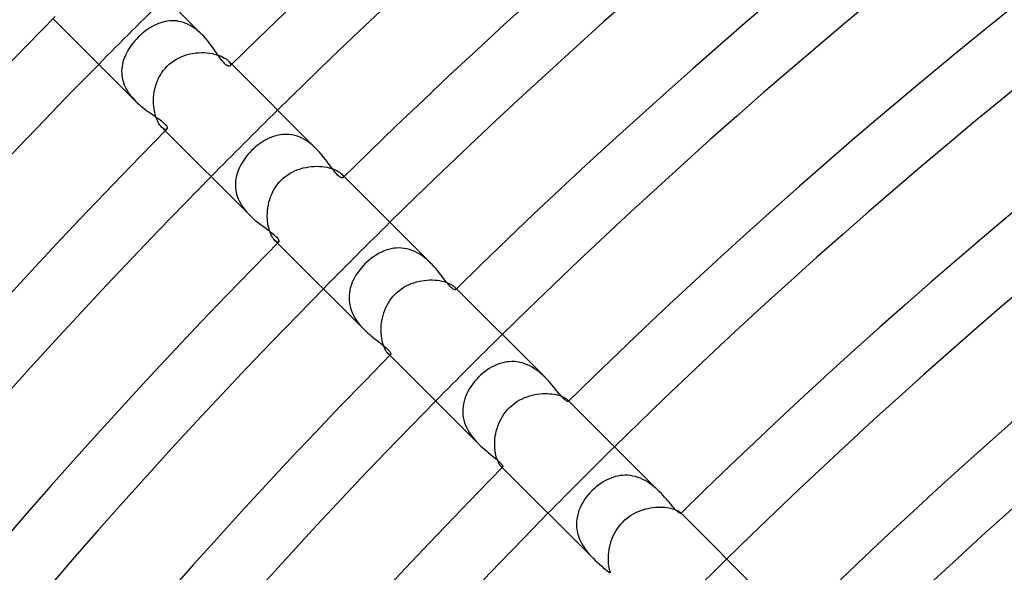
# Model space of a CAD drawing. Header units: millimetres. Extents: x -385 to 385, y -385 to 385.
# Tile 27 of 103: x -196 to -154, y 168 to 191. Entities that reach past the tile are written whole.
import ezdxf

# ---------------------------------------------------------------- set-up
doc = ezdxf.new("R2010")
doc.units = ezdxf.units.MM
doc.layers.add('HIDDEN', color=7, linetype='Continuous')
doc.layers.add('THICK', color=7, linetype='Continuous')

msp = doc.modelspace()

# ---------------------------------------------------------------- linework, layer by layer
at = {"layer": 'HIDDEN'}
for p, q in [((-190.061, 190.818), (-190.147, 190.756)), ((-189.973, 190.875), (-190.061, 190.818)), ((-189.884, 190.928), (-189.973, 190.875)), ((-189.793, 190.977), (-189.884, 190.928)), ((-189.701, 191.021), (-189.793, 190.977)), ((-189.608, 191.06), (-189.701, 191.021)), ((-189.515, 191.094), (-189.608, 191.06)), ((-189.42, 191.122), (-189.515, 191.094)), ((-189.324, 191.145), (-189.42, 191.122)), ((-189.228, 191.161), (-189.324, 191.145)), ((-189.131, 191.172), (-189.228, 191.161)), ((-189.033, 191.177), (-189.131, 191.172)), ((-188.936, 191.175), (-189.033, 191.177)), ((-188.838, 191.166), (-188.936, 191.175)), ((-188.741, 191.151), (-188.838, 191.166)), ((-188.643, 191.129), (-188.741, 191.151)), ((-188.546, 191.101), (-188.643, 191.129)), ((-188.451, 191.066), (-188.546, 191.101)), ((-188.357, 191.025), (-188.451, 191.066)), ((-188.265, 190.977), (-188.357, 191.025)), ((-188.175, 190.924), (-188.265, 190.977)), ((-188.087, 190.866), (-188.175, 190.924)), ((-188.001, 190.802), (-188.087, 190.866)), ((-190.473, 190.473), (-190.548, 190.396)), ((-190.395, 190.549), (-190.473, 190.473)), ((-190.314, 190.622), (-190.395, 190.549)), ((-190.231, 190.691), (-190.314, 190.622)), ((-190.147, 190.756), (-190.231, 190.691)), ((-187.918, 190.735), (-188.001, 190.802)), ((-187.839, 190.664), (-187.918, 190.735)), ((-187.762, 190.591), (-187.839, 190.664)), ((-190.815, 190.064), (-190.873, 189.977)), ((-190.754, 190.15), (-190.815, 190.064)), ((-190.689, 190.234), (-190.754, 190.15)), ((-190.62, 190.316), (-190.689, 190.234)), ((-190.548, 190.396), (-190.62, 190.316)), ((-191.058, 189.614), (-191.092, 189.52)), ((-191.019, 189.707), (-191.058, 189.614)), ((-190.975, 189.798), (-191.019, 189.707)), ((-190.926, 189.888), (-190.975, 189.798)), ((-190.873, 189.977), (-190.926, 189.888)), ((-188.849, 189.543), (-188.739, 189.601)), ((-188.739, 189.601), (-188.626, 189.652)), ((-188.626, 189.652), (-188.51, 189.696)), ((-188.51, 189.696), (-188.392, 189.734)), ((-188.392, 189.734), (-188.272, 189.764)), ((-188.272, 189.764), (-188.151, 189.788)), ((-188.151, 189.788), (-188.029, 189.806)), ((-188.029, 189.806), (-187.908, 189.817)), ((-187.908, 189.817), (-187.788, 189.822)), ((-187.788, 189.822), (-187.669, 189.82)), ((-187.669, 189.82), (-187.553, 189.813)), ((-187.553, 189.813), (-187.439, 189.801)), ((-187.439, 189.801), (-187.329, 189.783)), ((-187.329, 189.783), (-187.225, 189.76)), ((-187.225, 189.76), (-187.126, 189.733)), ((-187.126, 189.733), (-187.033, 189.702)), ((-187.033, 189.702), (-186.948, 189.668)), ((-186.948, 189.668), (-186.87, 189.63)), ((-186.87, 189.63), (-186.8, 189.592)), ((-186.8, 189.592), (-186.739, 189.552)), ((-191.161, 189.234), (-191.172, 189.137)), ((-191.143, 189.33), (-191.161, 189.234)), ((-191.12, 189.426), (-191.143, 189.33)), ((-191.092, 189.52), (-191.12, 189.426)), ((-189.409, 189.054), (-189.329, 189.152)), ((-189.329, 189.152), (-189.244, 189.244)), ((-189.244, 189.244), (-189.153, 189.328)), ((-189.153, 189.328), (-189.057, 189.407)), ((-189.057, 189.407), (-188.955, 189.478)), ((-188.955, 189.478), (-188.849, 189.543)), ((-186.739, 189.552), (-186.687, 189.512)), ((-186.687, 189.512), (-186.643, 189.472)), ((-186.494, 189.323), (-186.644, 189.472)), ((-186.643, 189.472), (-186.606, 189.431)), ((-186.606, 189.431), (-186.579, 189.392)), ((-186.579, 189.392), (-186.56, 189.356)), ((-186.552, 189.272), (-186.563, 189.254)), ((-186.56, 189.356), (-186.549, 189.323)), ((-186.547, 189.295), (-186.552, 189.272)), ((-186.549, 189.323), (-186.547, 189.295)), ((-191.172, 189.137), (-191.177, 189.04)), ((-191.177, 189.04), (-191.175, 188.942)), ((-191.175, 188.942), (-191.167, 188.844)), ((-191.167, 188.844), (-191.152, 188.746)), ((-191.152, 188.746), (-191.131, 188.648)), ((-189.655, 188.62), (-189.604, 188.734)), ((-189.604, 188.734), (-189.546, 188.844)), ((-189.546, 188.844), (-189.481, 188.951)), ((-189.481, 188.951), (-189.409, 189.054)), ((-191.131, 188.648), (-191.103, 188.552)), ((-191.103, 188.552), (-191.068, 188.456)), ((-191.068, 188.456), (-191.027, 188.362)), ((-191.027, 188.362), (-190.979, 188.268)), ((-189.766, 188.265), (-189.736, 188.385)), ((-189.736, 188.385), (-189.699, 188.504)), ((-189.699, 188.504), (-189.655, 188.62)), ((-190.979, 188.268), (-190.926, 188.177)), ((-190.926, 188.177), (-190.867, 188.089)), ((-190.867, 188.089), (-190.804, 188.003)), ((-190.804, 188.003), (-190.736, 187.92)), ((-190.736, 187.92), (-190.665, 187.839)), ((-189.822, 187.781), (-189.817, 187.901)), ((-189.817, 187.901), (-189.806, 188.022)), ((-189.806, 188.022), (-189.789, 188.144)), ((-189.789, 188.144), (-189.766, 188.265)), ((-190.665, 187.839), (-190.59, 187.762)), ((-189.82, 187.662), (-189.822, 187.781)), ((-189.813, 187.545), (-189.82, 187.662)), ((-189.8, 187.433), (-189.813, 187.545)), ((-189.782, 187.324), (-189.8, 187.433)), ((-189.759, 187.22), (-189.782, 187.324)), ((-189.732, 187.121), (-189.759, 187.22)), ((-189.7, 187.029), (-189.732, 187.121)), ((-189.666, 186.944), (-189.7, 187.029)), ((-189.629, 186.868), (-189.666, 186.944)), ((-189.591, 186.799), (-189.629, 186.868)), ((-189.551, 186.738), (-189.591, 186.799)), ((-189.511, 186.686), (-189.551, 186.738)), ((-189.472, 186.643), (-189.511, 186.686)), ((-189.323, 186.494), (-189.472, 186.644)), ((-189.431, 186.606), (-189.472, 186.643)), ((-189.392, 186.579), (-189.431, 186.606)), ((-189.356, 186.56), (-189.392, 186.579)), ((-189.323, 186.549), (-189.356, 186.56)), ((-189.295, 186.547), (-189.323, 186.549)), ((-189.272, 186.552), (-189.295, 186.547)), ((-189.254, 186.563), (-189.272, 186.552)), ((-184.811, 186.226), (-184.902, 186.188)), ((-184.718, 186.26), (-184.811, 186.226)), ((-184.625, 186.288), (-184.718, 186.26)), ((-184.531, 186.311), (-184.625, 186.288)), ((-184.436, 186.328), (-184.531, 186.311)), ((-184.34, 186.34), (-184.436, 186.328)), ((-184.245, 186.345), (-184.34, 186.34)), ((-184.148, 186.345), (-184.245, 186.345)), ((-184.052, 186.338), (-184.148, 186.345)), ((-183.955, 186.325), (-184.052, 186.338)), ((-183.858, 186.306), (-183.955, 186.325)), ((-183.763, 186.28), (-183.858, 186.306)), ((-183.669, 186.249), (-183.763, 186.28)), ((-183.576, 186.211), (-183.669, 186.249)), ((-185.501, 185.799), (-185.579, 185.728)), ((-185.421, 185.866), (-185.501, 185.799)), ((-185.338, 185.929), (-185.421, 185.866)), ((-185.254, 185.989), (-185.338, 185.929)), ((-185.168, 186.045), (-185.254, 185.989)), ((-185.081, 186.097), (-185.168, 186.045)), ((-184.992, 186.145), (-185.081, 186.097)), ((-184.902, 186.188), (-184.992, 186.145)), ((-183.484, 186.167), (-183.576, 186.211)), ((-183.393, 186.118), (-183.484, 186.167)), ((-183.305, 186.063), (-183.393, 186.118)), ((-183.22, 186.005), (-183.305, 186.063)), ((-183.137, 185.942), (-183.22, 186.005)), ((-183.057, 185.876), (-183.137, 185.942)), ((-182.98, 185.806), (-183.057, 185.876)), ((-182.905, 185.734), (-182.98, 185.806)), ((-185.866, 185.42), (-185.93, 185.338)), ((-185.799, 185.501), (-185.866, 185.42)), ((-185.729, 185.579), (-185.799, 185.501)), ((-185.655, 185.655), (-185.729, 185.579)), ((-185.579, 185.728), (-185.655, 185.655)), ((-186.145, 184.991), (-186.188, 184.901)), ((-186.098, 185.08), (-186.145, 184.991)), ((-186.046, 185.167), (-186.098, 185.08)), ((-185.99, 185.253), (-186.046, 185.167)), ((-185.93, 185.338), (-185.99, 185.253)), ((-183.341, 184.942), (-183.225, 184.962)), ((-183.225, 184.962), (-183.108, 184.976)), ((-183.108, 184.976), (-182.992, 184.984)), ((-182.992, 184.984), (-182.878, 184.986)), ((-182.878, 184.986), (-182.766, 184.983)), ((-182.766, 184.983), (-182.656, 184.975)), ((-182.656, 184.975), (-182.55, 184.962)), ((-182.55, 184.962), (-182.448, 184.943)), ((-186.288, 184.624), (-186.311, 184.53)), ((-186.26, 184.717), (-186.288, 184.624)), ((-186.227, 184.81), (-186.26, 184.717)), ((-186.188, 184.901), (-186.227, 184.81)), ((-184.308, 184.479), (-184.215, 184.556)), ((-184.215, 184.556), (-184.116, 184.627)), ((-184.116, 184.627), (-184.014, 184.691)), ((-184.014, 184.691), (-183.908, 184.749)), ((-183.908, 184.749), (-183.799, 184.801)), ((-183.799, 184.801), (-183.687, 184.846)), ((-183.687, 184.846), (-183.573, 184.884)), ((-183.573, 184.884), (-183.458, 184.916)), ((-183.458, 184.916), (-183.341, 184.942)), ((-182.448, 184.943), (-182.352, 184.921)), ((-182.352, 184.921), (-182.262, 184.896)), ((-182.262, 184.896), (-182.178, 184.867)), ((-182.178, 184.867), (-182.101, 184.835)), ((-182.101, 184.835), (-182.032, 184.801)), ((-182.032, 184.801), (-181.97, 184.767)), ((-181.97, 184.767), (-181.917, 184.732)), ((-181.917, 184.732), (-181.872, 184.697)), ((-181.872, 184.697), (-181.835, 184.663)), ((-181.721, 184.55), (-181.835, 184.664)), ((-181.835, 184.663), (-181.802, 184.627)), ((-181.802, 184.627), (-181.779, 184.593)), ((-181.779, 184.593), (-181.765, 184.563)), ((-181.765, 184.563), (-181.759, 184.537)), ((-186.34, 184.339), (-186.345, 184.243)), ((-186.345, 184.243), (-186.345, 184.147)), ((-186.345, 184.147), (-186.338, 184.05)), ((-186.328, 184.435), (-186.34, 184.339)), ((-186.311, 184.53), (-186.328, 184.435)), ((-184.627, 184.117), (-184.556, 184.215)), ((-184.556, 184.215), (-184.479, 184.308)), ((-184.479, 184.308), (-184.397, 184.397)), ((-184.397, 184.397), (-184.308, 184.479)), ((-181.761, 184.517), (-181.77, 184.501)), ((-181.759, 184.537), (-181.761, 184.517)), ((-186.338, 184.05), (-186.325, 183.953)), ((-186.325, 183.953), (-186.306, 183.857)), ((-186.306, 183.857), (-186.28, 183.762)), ((-186.28, 183.762), (-186.248, 183.668)), ((-184.845, 183.688), (-184.8, 183.8)), ((-184.8, 183.8), (-184.749, 183.909)), ((-184.749, 183.909), (-184.691, 184.014)), ((-184.691, 184.014), (-184.627, 184.117)), ((-186.248, 183.668), (-186.21, 183.574)), ((-186.21, 183.574), (-186.166, 183.482)), ((-186.166, 183.482), (-186.117, 183.392)), ((-186.117, 183.392), (-186.063, 183.305)), ((-186.063, 183.305), (-186.004, 183.219)), ((-184.962, 183.226), (-184.942, 183.343)), ((-184.942, 183.343), (-184.916, 183.459)), ((-184.916, 183.459), (-184.884, 183.574)), ((-184.884, 183.574), (-184.845, 183.688)), ((-186.004, 183.219), (-185.941, 183.137)), ((-185.941, 183.137), (-185.875, 183.056)), ((-185.875, 183.056), (-185.805, 182.979)), ((-185.805, 182.979), (-185.733, 182.905)), ((-184.986, 182.879), (-184.984, 182.993)), ((-184.983, 182.766), (-184.986, 182.879)), ((-184.984, 182.993), (-184.976, 183.109)), ((-184.976, 183.109), (-184.962, 183.226)), ((-184.975, 182.657), (-184.983, 182.766)), ((-184.962, 182.552), (-184.975, 182.657)), ((-184.944, 182.45), (-184.962, 182.552)), ((-184.922, 182.353), (-184.944, 182.45)), ((-184.896, 182.262), (-184.922, 182.353)), ((-184.867, 182.178), (-184.896, 182.262)), ((-184.835, 182.102), (-184.867, 182.178)), ((-184.802, 182.032), (-184.835, 182.102)), ((-184.767, 181.971), (-184.802, 182.032)), ((-184.732, 181.917), (-184.767, 181.971)), ((-184.697, 181.872), (-184.732, 181.917)), ((-184.663, 181.835), (-184.697, 181.872)), ((-184.627, 181.802), (-184.663, 181.835)), ((-184.549, 181.721), (-184.663, 181.835)), ((-184.593, 181.779), (-184.627, 181.802)), ((-184.563, 181.765), (-184.593, 181.779)), ((-184.537, 181.759), (-184.563, 181.765)), ((-184.516, 181.761), (-184.537, 181.759)), ((-184.501, 181.77), (-184.516, 181.761)), ((-180.364, 181.212), (-180.463, 181.147)), ((-180.262, 181.272), (-180.364, 181.212)), ((-180.158, 181.326), (-180.262, 181.272)), ((-180.052, 181.374), (-180.158, 181.326)), ((-179.945, 181.416), (-180.052, 181.374)), ((-179.836, 181.45), (-179.945, 181.416)), ((-179.727, 181.478), (-179.836, 181.45)), ((-179.615, 181.498), (-179.727, 181.478)), ((-179.503, 181.51), (-179.615, 181.498)), ((-179.39, 181.514), (-179.503, 181.51)), ((-179.277, 181.51), (-179.39, 181.514)), ((-179.164, 181.497), (-179.277, 181.51)), ((-179.052, 181.476), (-179.164, 181.497)), ((-178.94, 181.447), (-179.052, 181.476)), ((-178.83, 181.409), (-178.94, 181.447)), ((-178.72, 181.363), (-178.83, 181.409)), ((-178.614, 181.31), (-178.72, 181.363)), ((-178.51, 181.25), (-178.614, 181.31)), ((-178.41, 181.184), (-178.51, 181.25)), ((-180.835, 180.835), (-180.914, 180.753)), ((-180.747, 180.92), (-180.835, 180.835)), ((-180.655, 181), (-180.747, 180.92)), ((-180.561, 181.076), (-180.655, 181)), ((-180.463, 181.147), (-180.561, 181.076)), ((-178.313, 181.112), (-178.41, 181.184)), ((-178.22, 181.036), (-178.313, 181.112)), ((-178.13, 180.956), (-178.22, 181.036)), ((-178.045, 180.873), (-178.13, 180.956)), ((-181.191, 180.398), (-181.248, 180.304)), ((-181.128, 180.49), (-181.191, 180.398)), ((-181.061, 180.58), (-181.128, 180.49)), ((-180.989, 180.668), (-181.061, 180.58)), ((-180.914, 180.753), (-180.989, 180.668)), ((-181.391, 180.011), (-181.428, 179.911)), ((-181.349, 180.11), (-181.391, 180.011)), ((-181.301, 180.208), (-181.349, 180.11)), ((-181.248, 180.304), (-181.301, 180.208)), ((-179.079, 179.898), (-178.974, 179.95)), ((-178.974, 179.95), (-178.866, 179.996)), ((-178.866, 179.996), (-178.756, 180.036)), ((-178.756, 180.036), (-178.645, 180.069)), ((-178.645, 180.069), (-178.533, 180.097)), ((-178.533, 180.097), (-178.42, 180.119)), ((-178.42, 180.119), (-178.308, 180.136)), ((-178.308, 180.136), (-178.196, 180.147)), ((-178.196, 180.147), (-178.085, 180.152)), ((-178.085, 180.152), (-177.977, 180.153)), ((-177.977, 180.153), (-177.871, 180.148)), ((-177.871, 180.148), (-177.769, 180.139)), ((-177.769, 180.139), (-177.67, 180.125)), ((-177.67, 180.125), (-177.575, 180.107)), ((-177.575, 180.107), (-177.487, 180.086)), ((-177.487, 180.086), (-177.405, 180.062)), ((-177.405, 180.062), (-177.329, 180.035)), ((-177.329, 180.035), (-177.261, 180.007)), ((-177.261, 180.007), (-177.199, 179.977)), ((-177.199, 179.977), (-177.145, 179.946)), ((-177.145, 179.946), (-177.099, 179.916)), ((-181.5, 179.602), (-181.51, 179.498)), ((-181.482, 179.706), (-181.5, 179.602)), ((-181.458, 179.809), (-181.482, 179.706)), ((-181.428, 179.911), (-181.458, 179.809)), ((-179.632, 179.466), (-179.551, 179.551)), ((-179.551, 179.551), (-179.466, 179.632)), ((-179.466, 179.632), (-179.375, 179.708)), ((-179.375, 179.708), (-179.28, 179.777)), ((-179.28, 179.777), (-179.181, 179.841)), ((-179.181, 179.841), (-179.079, 179.898)), ((-177.099, 179.916), (-177.061, 179.886)), ((-177.061, 179.886), (-177.03, 179.858)), ((-177.03, 179.858), (-177.006, 179.832)), ((-176.948, 179.777), (-177.03, 179.858)), ((-177.006, 179.832), (-176.989, 179.808)), ((-176.989, 179.808), (-176.978, 179.787)), ((-176.974, 179.755), (-176.98, 179.744)), ((-176.978, 179.787), (-176.973, 179.769)), ((-176.973, 179.769), (-176.974, 179.755)), ((-181.51, 179.498), (-181.514, 179.393)), ((-181.514, 179.393), (-181.51, 179.288)), ((-181.51, 179.288), (-181.5, 179.182)), ((-181.5, 179.182), (-181.481, 179.077)), ((-179.898, 179.08), (-179.84, 179.182)), ((-179.84, 179.182), (-179.777, 179.281)), ((-179.777, 179.281), (-179.707, 179.375)), ((-179.707, 179.375), (-179.632, 179.466)), ((-181.481, 179.077), (-181.456, 178.972)), ((-181.456, 178.972), (-181.423, 178.87)), ((-181.423, 178.87), (-181.384, 178.768)), ((-181.384, 178.768), (-181.338, 178.668)), ((-180.069, 178.646), (-180.035, 178.757)), ((-180.035, 178.757), (-179.995, 178.867)), ((-179.995, 178.867), (-179.95, 178.974)), ((-179.95, 178.974), (-179.898, 179.08)), ((-181.338, 178.668), (-181.285, 178.57)), ((-181.285, 178.57), (-181.227, 178.474)), ((-181.227, 178.474), (-181.164, 178.382)), ((-181.164, 178.382), (-181.096, 178.293)), ((-181.096, 178.293), (-181.025, 178.207)), ((-180.147, 178.198), (-180.136, 178.309)), ((-180.136, 178.309), (-180.119, 178.421)), ((-180.119, 178.421), (-180.097, 178.534)), ((-180.097, 178.534), (-180.069, 178.646)), ((-181.025, 178.207), (-180.95, 178.124)), ((-180.95, 178.124), (-180.874, 178.045)), ((-180.153, 177.979), (-180.152, 178.087)), ((-180.148, 177.873), (-180.153, 177.979)), ((-180.152, 178.087), (-180.147, 178.198)), ((-180.139, 177.77), (-180.148, 177.873)), ((-180.125, 177.671), (-180.139, 177.77)), ((-180.108, 177.577), (-180.125, 177.671)), ((-180.087, 177.489), (-180.108, 177.577)), ((-180.062, 177.407), (-180.087, 177.489)), ((-180.036, 177.33), (-180.062, 177.407)), ((-180.007, 177.261), (-180.036, 177.33)), ((-179.977, 177.2), (-180.007, 177.261)), ((-179.947, 177.146), (-179.977, 177.2)), ((-179.916, 177.1), (-179.947, 177.146)), ((-179.887, 177.061), (-179.916, 177.1)), ((-179.858, 177.03), (-179.887, 177.061)), ((-179.832, 177.006), (-179.858, 177.03)), ((-179.776, 176.948), (-179.858, 177.03)), ((-179.808, 176.989), (-179.832, 177.006)), ((-179.787, 176.978), (-179.808, 176.989)), ((-179.769, 176.973), (-179.787, 176.978)), ((-179.755, 176.974), (-179.769, 176.973)), ((-179.744, 176.98), (-179.755, 176.974)), ((-175.033, 176.615), (-175.14, 176.581)), ((-174.925, 176.642), (-175.033, 176.615)), ((-174.815, 176.663), (-174.925, 176.642)), ((-174.705, 176.675), (-174.815, 176.663)), ((-174.594, 176.68), (-174.705, 176.675)), ((-174.483, 176.677), (-174.594, 176.68)), ((-174.372, 176.667), (-174.483, 176.677)), ((-174.261, 176.648), (-174.372, 176.667)), ((-174.15, 176.621), (-174.261, 176.648)), ((-174.041, 176.586), (-174.15, 176.621)), ((-175.837, 176.174), (-175.927, 176.096)), ((-175.745, 176.248), (-175.837, 176.174)), ((-175.65, 176.317), (-175.745, 176.248)), ((-175.552, 176.381), (-175.65, 176.317)), ((-175.452, 176.44), (-175.552, 176.381)), ((-175.35, 176.493), (-175.452, 176.44)), ((-175.246, 176.54), (-175.35, 176.493)), ((-175.14, 176.581), (-175.246, 176.54)), ((-173.933, 176.544), (-174.041, 176.586)), ((-173.829, 176.496), (-173.933, 176.544)), ((-173.727, 176.44), (-173.829, 176.496)), ((-173.627, 176.379), (-173.727, 176.44)), ((-173.53, 176.311), (-173.627, 176.379)), ((-173.437, 176.24), (-173.53, 176.311)), ((-173.348, 176.166), (-173.437, 176.24)), ((-176.179, 175.832), (-176.255, 175.736)), ((-176.098, 175.924), (-176.179, 175.832)), ((-176.013, 176.013), (-176.098, 175.924)), ((-175.927, 176.096), (-176.013, 176.013)), ((-173.263, 176.089), (-173.348, 176.166)), ((-173.182, 176.01), (-173.263, 176.089)), ((-176.451, 175.432), (-176.504, 175.326)), ((-176.391, 175.536), (-176.451, 175.432)), ((-176.325, 175.637), (-176.391, 175.536)), ((-176.255, 175.736), (-176.325, 175.637)), ((-176.625, 174.997), (-176.651, 174.885)), ((-176.592, 175.109), (-176.625, 174.997)), ((-176.551, 175.218), (-176.592, 175.109)), ((-176.504, 175.326), (-176.551, 175.218)), ((-174.537, 174.86), (-174.446, 174.929)), ((-174.446, 174.929), (-174.35, 174.992)), ((-174.35, 174.992), (-174.252, 175.049)), ((-174.252, 175.049), (-174.15, 175.101)), ((-174.15, 175.101), (-174.046, 175.147)), ((-174.046, 175.147), (-173.94, 175.188)), ((-173.94, 175.188), (-173.833, 175.223)), ((-173.833, 175.223), (-173.725, 175.253)), ((-173.725, 175.253), (-173.616, 175.277)), ((-173.616, 175.277), (-173.507, 175.296)), ((-173.507, 175.296), (-173.399, 175.31)), ((-173.399, 175.31), (-173.291, 175.318)), ((-173.291, 175.318), (-173.186, 175.322)), ((-173.186, 175.322), (-173.084, 175.32)), ((-173.084, 175.32), (-172.984, 175.315)), ((-172.984, 175.315), (-172.888, 175.305)), ((-172.888, 175.305), (-172.796, 175.291)), ((-172.796, 175.291), (-172.709, 175.274)), ((-172.709, 175.274), (-172.629, 175.254)), ((-172.629, 175.254), (-172.554, 175.232)), ((-172.554, 175.232), (-172.486, 175.208)), ((-172.486, 175.208), (-172.425, 175.182)), ((-172.425, 175.182), (-172.371, 175.156)), ((-172.371, 175.156), (-172.325, 175.129)), ((-172.325, 175.129), (-172.285, 175.104)), ((-172.285, 175.104), (-172.253, 175.079)), ((-172.253, 175.079), (-172.228, 175.056)), ((-172.175, 175.003), (-172.228, 175.057)), ((-172.228, 175.056), (-172.212, 175.039)), ((-172.212, 175.039), (-172.201, 175.024)), ((-172.201, 175.024), (-172.194, 175.011)), ((-172.194, 175.011), (-172.19, 175)), ((-172.19, 174.991), (-172.194, 174.984)), ((-172.19, 175), (-172.19, 174.991)), ((-176.678, 174.656), (-176.68, 174.54)), ((-176.68, 174.54), (-176.673, 174.424)), ((-176.669, 174.771), (-176.678, 174.656)), ((-176.651, 174.885), (-176.669, 174.771)), ((-174.93, 174.444), (-174.861, 174.536)), ((-174.861, 174.536), (-174.787, 174.624)), ((-174.787, 174.624), (-174.708, 174.708)), ((-174.708, 174.708), (-174.625, 174.787)), ((-174.625, 174.787), (-174.537, 174.86)), ((-176.673, 174.424), (-176.657, 174.309)), ((-176.657, 174.309), (-176.633, 174.195)), ((-176.633, 174.195), (-176.6, 174.081)), ((-176.6, 174.081), (-176.559, 173.968)), ((-175.149, 174.042), (-175.103, 174.147)), ((-175.103, 174.147), (-175.051, 174.249)), ((-175.051, 174.249), (-174.993, 174.348)), ((-174.993, 174.348), (-174.93, 174.444)), ((-176.559, 173.968), (-176.51, 173.858)), ((-176.51, 173.858), (-176.454, 173.751)), ((-176.454, 173.751), (-176.392, 173.647)), ((-175.278, 173.612), (-175.254, 173.721)), ((-175.254, 173.721), (-175.224, 173.829)), ((-175.224, 173.829), (-175.189, 173.936)), ((-175.189, 173.936), (-175.149, 174.042)), ((-176.392, 173.647), (-176.323, 173.546)), ((-176.323, 173.546), (-176.25, 173.449)), ((-176.25, 173.449), (-176.173, 173.356)), ((-176.173, 173.356), (-176.092, 173.267)), ((-176.092, 173.267), (-176.01, 173.182)), ((-175.322, 173.183), (-175.318, 173.288)), ((-175.318, 173.288), (-175.31, 173.395)), ((-175.31, 173.395), (-175.297, 173.503)), ((-175.297, 173.503), (-175.278, 173.612)), ((-175.32, 173.081), (-175.322, 173.183)), ((-175.314, 172.981), (-175.32, 173.081)), ((-175.304, 172.884), (-175.314, 172.981)), ((-175.291, 172.793), (-175.304, 172.884)), ((-175.274, 172.707), (-175.291, 172.793)), ((-175.254, 172.627), (-175.274, 172.707)), ((-175.231, 172.553), (-175.254, 172.627)), ((-175.207, 172.485), (-175.231, 172.553)), ((-175.181, 172.424), (-175.207, 172.485)), ((-175.155, 172.371), (-175.181, 172.424)), ((-175.129, 172.324), (-175.155, 172.371)), ((-175.104, 172.285), (-175.129, 172.324)), ((-175.079, 172.253), (-175.104, 172.285)), ((-175.056, 172.228), (-175.079, 172.253)), ((-175.04, 172.212), (-175.056, 172.228)), ((-175.003, 172.175), (-175.056, 172.228)), ((-175.024, 172.201), (-175.04, 172.212)), ((-175.011, 172.194), (-175.024, 172.201)), ((-175, 172.19), (-175.011, 172.194)), ((-174.991, 172.19), (-175, 172.19)), ((-174.984, 172.194), (-174.991, 172.19)), ((-170.617, 171.619), (-170.719, 171.561)), ((-170.515, 171.67), (-170.617, 171.619)), ((-170.411, 171.715), (-170.515, 171.67)), ((-170.307, 171.754), (-170.411, 171.715)), ((-170.201, 171.786), (-170.307, 171.754)), ((-170.095, 171.811), (-170.201, 171.786)), ((-169.989, 171.83), (-170.095, 171.811)), ((-169.881, 171.841), (-169.989, 171.83)), ((-169.774, 171.846), (-169.881, 171.841)), ((-169.665, 171.843), (-169.774, 171.846)), ((-169.556, 171.832), (-169.665, 171.843)), ((-169.447, 171.814), (-169.556, 171.832)), ((-169.34, 171.789), (-169.447, 171.814)), ((-169.234, 171.756), (-169.34, 171.789)), ((-169.13, 171.717), (-169.234, 171.756)), ((-169.027, 171.671), (-169.13, 171.717)), ((-168.926, 171.619), (-169.027, 171.671)), ((-168.829, 171.561), (-168.926, 171.619)), ((-171.189, 171.189), (-171.279, 171.095)), ((-171.102, 171.273), (-171.189, 171.189)), ((-171.011, 171.352), (-171.102, 171.273)), ((-170.916, 171.427), (-171.011, 171.352)), ((-170.818, 171.497), (-170.916, 171.427)), ((-170.719, 171.561), (-170.818, 171.497)), ((-168.734, 171.499), (-168.829, 171.561)), ((-168.643, 171.433), (-168.734, 171.499)), ((-168.556, 171.364), (-168.643, 171.433)), ((-168.472, 171.291), (-168.556, 171.364)), ((-168.391, 171.217), (-168.472, 171.291)), ((-168.313, 171.142), (-168.391, 171.217)), ((-171.516, 170.79), (-171.583, 170.681)), ((-171.443, 170.895), (-171.516, 170.79)), ((-171.363, 170.997), (-171.443, 170.895)), ((-171.279, 171.095), (-171.363, 170.997)), ((-171.742, 170.341), (-171.78, 170.223)), ((-171.696, 170.457), (-171.742, 170.341)), ((-171.643, 170.57), (-171.696, 170.457)), ((-171.583, 170.681), (-171.643, 170.57)), ((-169.22, 170.303), (-169.117, 170.345)), ((-169.117, 170.345), (-169.012, 170.381)), ((-169.012, 170.381), (-168.907, 170.412)), ((-168.907, 170.412), (-168.801, 170.438)), ((-168.801, 170.438), (-168.696, 170.458)), ((-168.696, 170.458), (-168.591, 170.474)), ((-168.591, 170.474), (-168.487, 170.485)), ((-168.487, 170.485), (-168.384, 170.491)), ((-168.384, 170.491), (-168.285, 170.492)), ((-168.285, 170.492), (-168.188, 170.49)), ((-168.188, 170.49), (-168.095, 170.483)), ((-168.095, 170.483), (-168.006, 170.473)), ((-168.006, 170.473), (-167.922, 170.459)), ((-167.922, 170.459), (-167.843, 170.443)), ((-167.843, 170.443), (-167.771, 170.424)), ((-167.771, 170.424), (-167.705, 170.404)), ((-167.705, 170.404), (-167.645, 170.382)), ((-167.645, 170.382), (-167.592, 170.36)), ((-167.592, 170.36), (-167.546, 170.338)), ((-167.546, 170.338), (-167.508, 170.316)), ((-167.508, 170.316), (-167.476, 170.296)), ((-171.831, 169.983), (-171.843, 169.861)), ((-171.81, 170.104), (-171.831, 169.983)), ((-171.78, 170.223), (-171.81, 170.104)), ((-169.867, 169.867), (-169.785, 169.944)), ((-169.785, 169.944), (-169.699, 170.017)), ((-169.699, 170.017), (-169.609, 170.085)), ((-169.609, 170.085), (-169.516, 170.147)), ((-169.516, 170.147), (-169.42, 170.205)), ((-169.42, 170.205), (-169.321, 170.257)), ((-169.321, 170.257), (-169.22, 170.303)), ((-167.476, 170.296), (-167.45, 170.277)), ((-167.45, 170.277), (-167.431, 170.259)), ((-167.402, 170.23), (-167.431, 170.26)), ((-167.431, 170.259), (-167.422, 170.25)), ((-167.422, 170.25), (-167.416, 170.242)), ((-167.416, 170.242), (-167.412, 170.235)), ((-167.412, 170.235), (-167.41, 170.229)), ((-167.409, 170.224), (-167.411, 170.221)), ((-167.41, 170.229), (-167.409, 170.224)), ((-171.843, 169.861), (-171.845, 169.738)), ((-171.845, 169.738), (-171.839, 169.616)), ((-171.839, 169.616), (-171.823, 169.494)), ((-171.823, 169.494), (-171.797, 169.372)), ((-170.216, 169.398), (-170.158, 169.499)), ((-170.158, 169.499), (-170.093, 169.597)), ((-170.093, 169.597), (-170.023, 169.691)), ((-170.023, 169.691), (-169.947, 169.781)), ((-169.947, 169.781), (-169.867, 169.867)), ((-171.797, 169.372), (-171.762, 169.251)), ((-171.762, 169.251), (-171.718, 169.132)), ((-171.718, 169.132), (-171.666, 169.017)), ((-170.39, 168.984), (-170.355, 169.088)), ((-170.355, 169.088), (-170.315, 169.193)), ((-170.315, 169.193), (-170.269, 169.296)), ((-170.269, 169.296), (-170.216, 169.398)), ((-171.666, 169.017), (-171.606, 168.904)), ((-171.606, 168.904), (-171.54, 168.795)), ((-171.54, 168.795), (-171.467, 168.69)), ((-171.467, 168.69), (-171.39, 168.589)), ((-170.477, 168.567), (-170.463, 168.67)), ((-170.463, 168.67), (-170.444, 168.774)), ((-170.444, 168.774), (-170.419, 168.879)), ((-170.419, 168.879), (-170.39, 168.984)), ((-171.39, 168.589), (-171.31, 168.493)), ((-171.31, 168.493), (-171.227, 168.401)), ((-171.227, 168.401), (-171.142, 168.314)), ((-170.492, 168.268), (-170.491, 168.366)), ((-170.489, 168.172), (-170.492, 168.268)), ((-170.491, 168.366), (-170.486, 168.466)), ((-170.486, 168.466), (-170.477, 168.567)), ((-170.482, 168.081), (-170.489, 168.172)), ((-170.471, 167.994), (-170.482, 168.081)), ((-170.457, 167.912), (-170.471, 167.994)), ((-170.441, 167.836), (-170.457, 167.912)), ((-170.422, 167.765), (-170.441, 167.836)), ((-170.402, 167.699), (-170.422, 167.765))]:
    msp.add_line(p, q, dxfattribs=at)
for radius, start, end in [(269.75, 134.57518, 135.42482), (263, 134.56429, 135.43571), (256.25, 134.55284, 135.44717), (249.5, 134.54069, 135.45931), (242.75, 134.52791, 135.47209), (236, 134.51445, 135.48555)]:
    msp.add_arc((0, 0), radius, start, end, dxfattribs=at)
at = {"layer": 'THICK'}
for p, q in [((-187.763, 190.591), (-191.267, 194.096)), ((-190.591, 187.763), (-194.096, 191.267)), ((-187.688, 190.514), (-187.762, 190.591)), ((-187.617, 190.435), (-187.688, 190.514)), ((-187.549, 190.355), (-187.617, 190.435)), ((-187.484, 190.274), (-187.549, 190.355)), ((-187.422, 190.194), (-187.484, 190.274)), ((-187.362, 190.114), (-187.422, 190.194)), ((-187.305, 190.034), (-187.362, 190.114)), ((-187.251, 189.957), (-187.305, 190.034)), ((-187.198, 189.881), (-187.251, 189.957)), ((-187.148, 189.807), (-187.198, 189.881)), ((-187.099, 189.735), (-187.148, 189.807)), ((-187.051, 189.666), (-187.099, 189.735)), ((-187.004, 189.6), (-187.051, 189.666)), ((-186.958, 189.537), (-187.004, 189.6)), ((-186.913, 189.479), (-186.958, 189.537)), ((-186.869, 189.426), (-186.913, 189.479)), ((-186.826, 189.38), (-186.869, 189.426)), ((-186.786, 189.34), (-186.826, 189.38)), ((-186.748, 189.306), (-186.786, 189.34)), ((-186.712, 189.28), (-186.748, 189.306)), ((-186.679, 189.26), (-186.712, 189.28)), ((-186.649, 189.247), (-186.679, 189.26)), ((-186.622, 189.24), (-186.649, 189.247)), ((-186.598, 189.239), (-186.622, 189.24)), ((-186.578, 189.244), (-186.598, 189.239)), ((-186.563, 189.254), (-186.578, 189.244)), ((-182.906, 185.735), (-186.494, 189.323)), ((-190.59, 187.762), (-190.513, 187.688)), ((-190.513, 187.688), (-190.435, 187.617)), ((-190.435, 187.617), (-190.355, 187.549)), ((-190.355, 187.549), (-190.275, 187.484)), ((-190.275, 187.484), (-190.194, 187.422)), ((-190.194, 187.422), (-190.114, 187.362)), ((-190.114, 187.362), (-190.035, 187.305)), ((-190.035, 187.305), (-189.957, 187.251)), ((-189.957, 187.251), (-189.881, 187.198)), ((-189.881, 187.198), (-189.807, 187.148)), ((-189.807, 187.148), (-189.737, 187.1)), ((-189.737, 187.1), (-189.669, 187.053)), ((-189.669, 187.053), (-189.603, 187.006)), ((-189.603, 187.006), (-189.541, 186.96)), ((-189.541, 186.96), (-189.482, 186.915)), ((-189.482, 186.915), (-189.428, 186.87)), ((-189.428, 186.87), (-189.379, 186.826)), ((-189.379, 186.826), (-189.337, 186.783)), ((-189.337, 186.783), (-189.302, 186.743)), ((-189.302, 186.743), (-189.276, 186.706)), ((-189.276, 186.706), (-189.257, 186.673)), ((-189.257, 186.673), (-189.245, 186.643)), ((-189.245, 186.643), (-189.24, 186.618)), ((-185.735, 182.906), (-189.323, 186.494)), ((-189.245, 186.577), (-189.254, 186.563)), ((-189.24, 186.596), (-189.245, 186.577)), ((-189.24, 186.618), (-189.24, 186.596)), ((-182.834, 185.66), (-182.905, 185.734)), ((-182.765, 185.585), (-182.834, 185.66)), ((-182.7, 185.509), (-182.765, 185.585)), ((-182.637, 185.433), (-182.7, 185.509)), ((-182.577, 185.357), (-182.637, 185.433)), ((-182.519, 185.282), (-182.577, 185.357)), ((-182.463, 185.208), (-182.519, 185.282)), ((-182.41, 185.136), (-182.463, 185.208)), ((-182.358, 185.064), (-182.41, 185.136)), ((-182.307, 184.995), (-182.358, 185.064)), ((-182.259, 184.929), (-182.307, 184.995)), ((-182.211, 184.865), (-182.259, 184.929)), ((-182.165, 184.805), (-182.211, 184.865)), ((-182.121, 184.748), (-182.165, 184.805)), ((-182.078, 184.697), (-182.121, 184.748)), ((-182.037, 184.652), (-182.078, 184.697)), ((-181.999, 184.612), (-182.037, 184.652)), ((-181.962, 184.578), (-181.999, 184.612)), ((-181.928, 184.549), (-181.962, 184.578)), ((-181.896, 184.526), (-181.928, 184.549)), ((-178.046, 180.875), (-181.721, 184.55)), ((-181.866, 184.509), (-181.896, 184.526)), ((-181.84, 184.497), (-181.866, 184.509)), ((-181.817, 184.491), (-181.84, 184.497)), ((-181.797, 184.49), (-181.817, 184.491)), ((-181.782, 184.494), (-181.797, 184.49)), ((-181.77, 184.501), (-181.782, 184.494)), ((-185.733, 182.905), (-185.66, 182.834)), ((-185.66, 182.834), (-185.586, 182.766)), ((-185.586, 182.766), (-185.51, 182.701)), ((-185.51, 182.701), (-185.435, 182.638)), ((-185.435, 182.638), (-185.359, 182.578)), ((-185.359, 182.578), (-185.285, 182.52)), ((-185.285, 182.52), (-185.211, 182.465)), ((-185.211, 182.465), (-185.139, 182.412)), ((-185.139, 182.412), (-185.07, 182.362)), ((-185.07, 182.362), (-185.002, 182.313)), ((-185.002, 182.313), (-184.938, 182.266)), ((-184.938, 182.266), (-184.876, 182.22)), ((-184.876, 182.22), (-184.817, 182.174)), ((-184.817, 182.174), (-184.76, 182.13)), ((-184.76, 182.13), (-184.708, 182.087)), ((-184.708, 182.087), (-184.66, 182.045)), ((-184.66, 182.045), (-184.617, 182.004)), ((-184.617, 182.004), (-184.58, 181.965)), ((-184.58, 181.965), (-184.549, 181.928)), ((-184.549, 181.928), (-184.526, 181.895)), ((-180.875, 178.046), (-184.549, 181.721)), ((-184.526, 181.895), (-184.508, 181.865)), ((-184.508, 181.865), (-184.497, 181.839)), ((-184.494, 181.782), (-184.501, 181.77)), ((-184.497, 181.839), (-184.491, 181.816)), ((-184.49, 181.797), (-184.494, 181.782)), ((-184.491, 181.816), (-184.49, 181.797)), ((-177.965, 180.791), (-178.045, 180.873)), ((-177.889, 180.707), (-177.965, 180.791)), ((-177.816, 180.623), (-177.889, 180.707)), ((-177.746, 180.539), (-177.816, 180.623)), ((-177.679, 180.456), (-177.746, 180.539)), ((-177.615, 180.374), (-177.679, 180.456)), ((-177.554, 180.294), (-177.615, 180.374)), ((-177.495, 180.218), (-177.554, 180.294)), ((-177.438, 180.144), (-177.495, 180.218)), ((-177.384, 180.075), (-177.438, 180.144)), ((-177.332, 180.012), (-177.384, 180.075)), ((-177.283, 179.955), (-177.332, 180.012)), ((-177.237, 179.904), (-177.283, 179.955)), ((-177.194, 179.859), (-177.237, 179.904)), ((-177.153, 179.821), (-177.194, 179.859)), ((-177.116, 179.791), (-177.153, 179.821)), ((-177.082, 179.767), (-177.116, 179.791)), ((-177.053, 179.751), (-177.082, 179.767)), ((-177.028, 179.741), (-177.053, 179.751)), ((-177.007, 179.737), (-177.028, 179.741)), ((-176.991, 179.738), (-177.007, 179.737)), ((-176.98, 179.744), (-176.991, 179.738)), ((-173.182, 176.011), (-176.948, 179.777)), ((-180.874, 178.045), (-180.795, 177.969)), ((-180.795, 177.969), (-180.715, 177.896)), ((-180.715, 177.896), (-180.635, 177.826)), ((-180.635, 177.826), (-180.556, 177.76)), ((-180.556, 177.76), (-180.477, 177.696)), ((-180.477, 177.696), (-180.399, 177.635)), ((-180.399, 177.635), (-180.323, 177.576)), ((-180.323, 177.576), (-180.249, 177.519)), ((-180.249, 177.519), (-180.178, 177.464)), ((-180.178, 177.464), (-180.11, 177.411)), ((-180.11, 177.411), (-180.046, 177.36)), ((-180.046, 177.36), (-179.988, 177.312)), ((-179.988, 177.312), (-179.935, 177.266)), ((-179.935, 177.266), (-179.889, 177.223)), ((-179.889, 177.223), (-179.848, 177.182)), ((-179.848, 177.182), (-179.814, 177.144)), ((-179.814, 177.144), (-179.786, 177.109)), ((-179.786, 177.109), (-179.765, 177.078)), ((-179.765, 177.078), (-179.75, 177.05)), ((-179.75, 177.05), (-179.741, 177.026)), ((-179.741, 177.026), (-179.737, 177.006)), ((-176.011, 173.183), (-179.776, 176.948)), ((-179.738, 176.991), (-179.744, 176.98)), ((-179.737, 177.006), (-179.738, 176.991)), ((-173.102, 175.928), (-173.182, 176.01)), ((-173.026, 175.845), (-173.102, 175.928)), ((-172.953, 175.763), (-173.026, 175.845)), ((-172.884, 175.681), (-172.953, 175.763)), ((-172.817, 175.601), (-172.884, 175.681)), ((-172.753, 175.522), (-172.817, 175.601)), ((-172.693, 175.447), (-172.753, 175.522)), ((-172.634, 175.376), (-172.693, 175.447)), ((-172.579, 175.309), (-172.634, 175.376)), ((-172.527, 175.248), (-172.579, 175.309)), ((-172.479, 175.192), (-172.527, 175.248)), ((-172.433, 175.143), (-172.479, 175.192)), ((-172.39, 175.1), (-172.433, 175.143)), ((-172.35, 175.063), (-172.39, 175.1)), ((-172.315, 175.034), (-172.35, 175.063)), ((-172.284, 175.012), (-172.315, 175.034)), ((-172.257, 174.996), (-172.284, 175.012)), ((-172.234, 174.985), (-172.257, 174.996)), ((-172.216, 174.98), (-172.234, 174.985)), ((-172.203, 174.98), (-172.216, 174.98)), ((-172.194, 174.984), (-172.203, 174.98)), ((-168.314, 171.143), (-172.175, 175.003)), ((-176.01, 173.182), (-175.926, 173.1)), ((-175.926, 173.1), (-175.842, 173.023)), ((-175.842, 173.023), (-175.758, 172.949)), ((-175.758, 172.949), (-175.675, 172.879)), ((-175.675, 172.879), (-175.595, 172.812)), ((-175.595, 172.812), (-175.517, 172.749)), ((-175.517, 172.749), (-175.443, 172.689)), ((-175.443, 172.689), (-175.372, 172.632)), ((-175.372, 172.632), (-175.307, 172.577)), ((-175.307, 172.577), (-175.246, 172.526)), ((-175.246, 172.526), (-175.191, 172.478)), ((-175.191, 172.478), (-175.143, 172.432)), ((-175.143, 172.432), (-175.1, 172.39)), ((-175.1, 172.39), (-175.064, 172.351)), ((-175.064, 172.351), (-175.034, 172.315)), ((-175.034, 172.315), (-175.012, 172.284)), ((-175.012, 172.284), (-174.996, 172.257)), ((-171.143, 168.314), (-175.003, 172.175)), ((-174.996, 172.257), (-174.985, 172.234)), ((-174.985, 172.234), (-174.98, 172.216)), ((-174.98, 172.203), (-174.984, 172.194)), ((-174.98, 172.216), (-174.98, 172.203)), ((-168.238, 171.065), (-168.313, 171.142)), ((-168.167, 170.988), (-168.238, 171.065)), ((-168.099, 170.913), (-168.167, 170.988)), ((-168.034, 170.838), (-168.099, 170.913)), ((-167.972, 170.766), (-168.034, 170.838)), ((-167.912, 170.696), (-167.972, 170.766)), ((-167.855, 170.629), (-167.912, 170.696)), ((-167.8, 170.564), (-167.855, 170.629)), ((-167.747, 170.503), (-167.8, 170.564)), ((-167.696, 170.447), (-167.747, 170.503)), ((-167.648, 170.395), (-167.696, 170.447)), ((-167.604, 170.35), (-167.648, 170.395)), ((-167.563, 170.312), (-167.604, 170.35)), ((-167.528, 170.282), (-167.563, 170.312)), ((-167.496, 170.257), (-167.528, 170.282)), ((-167.47, 170.239), (-167.496, 170.257)), ((-167.448, 170.227), (-167.47, 170.239)), ((-167.431, 170.22), (-167.448, 170.227)), ((-167.418, 170.218), (-167.431, 170.22)), ((-167.411, 170.221), (-167.418, 170.218)), ((-163.44, 166.269), (-167.402, 170.23)), ((-171.142, 168.314), (-171.052, 168.226)), ((-171.052, 168.226), (-170.962, 168.143)), ((-170.962, 168.143), (-170.874, 168.065)), ((-170.874, 168.065), (-170.789, 167.991)), ((-170.789, 167.991), (-170.707, 167.921)), ((-170.707, 167.921), (-170.629, 167.856)), ((-170.629, 167.856), (-170.557, 167.794)), ((-170.557, 167.794), (-170.491, 167.736)), ((-170.491, 167.736), (-170.432, 167.682))]:
    msp.add_line(p, q, dxfattribs=at)
for radius, start, end in [(265.75, 90.41028, 134.58973), (263, 90.43572, 134.56429), (259, 90.42724, 134.57272), (256.25, 90.44717, 134.55284), (252.25, 90.44397, 134.55604), (249.5, 90.45926, 134.54069), (245.5, 90.46047, 134.53954), (242.75, 90.47204, 134.52791), (238.75, 90.47674, 134.52327), (236, 90.48556, 134.51445), (232, 90.49278, 134.50723), (229.25, 90.49989, 134.50012), (225.25, 90.50865, 134.49136), (222.5, 90.51501, 134.485), (272.5, 135.39302, 179.60697), (269.75, 135.42482, 179.57517), (265.75, 135.41027, 179.58972), (263, 135.43571, 179.56429), (259, 135.42728, 179.57277), (256.25, 135.44717, 179.55283), (252.25, 135.44396, 179.55603), (249.5, 135.45931, 179.54074), (245.5, 135.46046, 179.53953), (242.75, 135.47209, 179.52796)]:
    msp.add_arc((0, 0), radius, start, end, dxfattribs=at)

doc.saveas('drawing.dxf')
